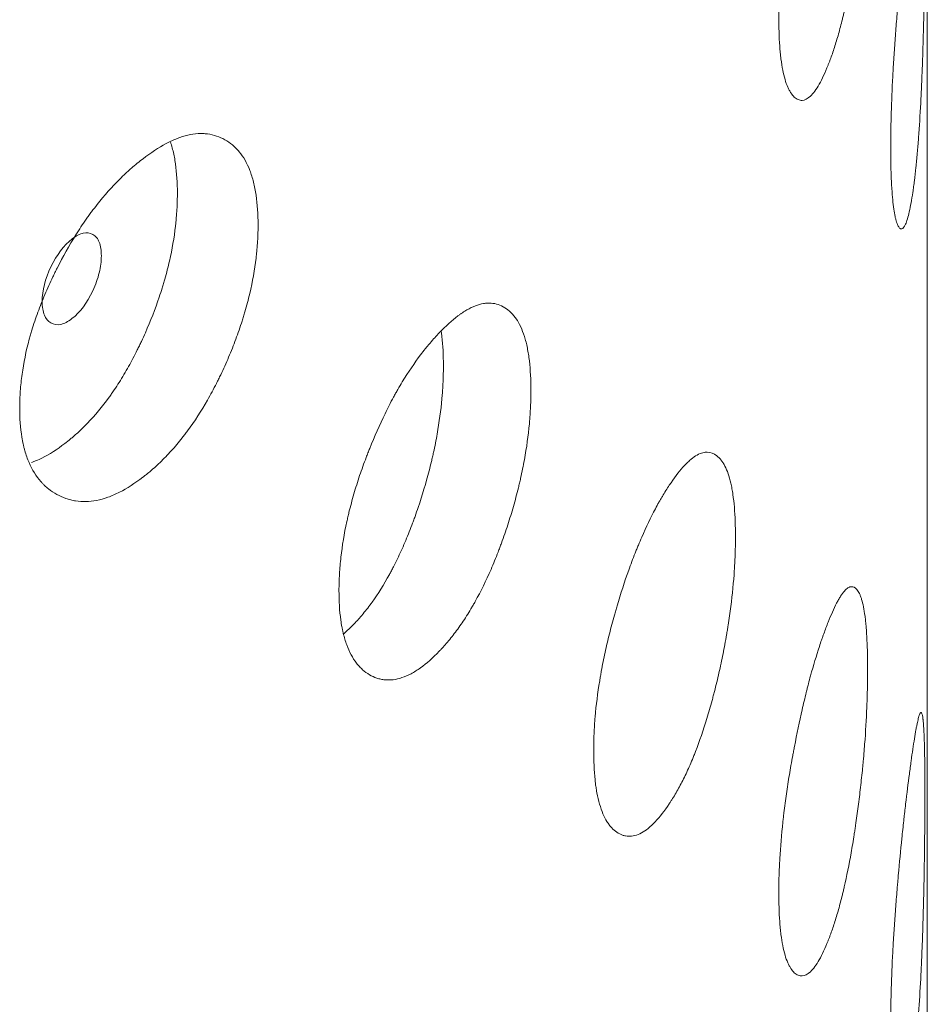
# Model space of a CAD drawing. Header units: millimetres. Extents: x 4 to 1188, y 1 to 840.
# Tile 153 of 197: x 1001.49 to 1004.15, y 219.45 to 222.33. Entities that reach past the tile are written whole.
import ezdxf

# ---------------------------------------------------------------- set-up
doc = ezdxf.new("R2010")
doc.units = ezdxf.units.MM
doc.layers.add('1', color=7, linetype='Continuous')

msp = doc.modelspace()

# ---------------------------------------------------------------- linework, layer by layer
at = {"layer": '1', "color": 154, "linetype": 'Continuous', "lineweight": 13}
msp.add_line((1004.1489, 128.8482), (1004.1489, 243.2743), dxfattribs=at)
for points, knots in [([(1003.9739, 222.9944), (1003.9739, 222.9925), (1003.9739, 222.9905), (1003.9739, 222.9866), (1003.9738, 222.9807), (1003.9737, 222.9668), (1003.9735, 222.9465), (1003.9731, 222.9298), (1003.9727, 222.9171), (1003.9726, 222.9128), (1003.9723, 222.9043), (1003.9722, 222.9), (1003.9708, 222.8612), (1003.9689, 222.8257), (1003.9649, 222.7708), (1003.9634, 222.7523), (1003.9613, 222.7287), (1003.9609, 222.724), (1003.96, 222.7145), (1003.9587, 222.7003), (1003.9572, 222.6862), (1003.9542, 222.658), (1003.9521, 222.6393), (1003.9487, 222.6113), (1003.9475, 222.602), (1003.9451, 222.5835), (1003.9438, 222.5742), (1003.9412, 222.5557), (1003.9399, 222.5465), (1003.9379, 222.5327), (1003.9372, 222.5281), (1003.9358, 222.5189), (1003.9351, 222.5144), (1003.9316, 222.4918), (1003.9286, 222.474), (1003.9194, 222.4219), (1003.9127, 222.3887), (1003.9045, 222.3531), (1003.9036, 222.3492), (1003.9018, 222.3415), (1003.899, 222.33), (1003.8962, 222.3189), (1003.8905, 222.2972), (1003.8866, 222.2834), (1003.8786, 222.2571), (1003.8746, 222.2446), (1003.8684, 222.2267), (1003.8663, 222.2209), (1003.8632, 222.2124), (1003.8621, 222.2096), (1003.86, 222.2041), (1003.8589, 222.2014), (1003.8493, 222.1774), (1003.8407, 222.1588), (1003.8277, 222.1359), (1003.8233, 222.1291), (1003.8146, 222.1172), (1003.8103, 222.1123), (1003.7976, 222.1004), (1003.7873, 222.0953), (1003.7776, 222.096), (1003.7737, 222.0967), (1003.7718, 222.0973), (1003.7662, 222.0997), (1003.7625, 222.1022), (1003.7555, 222.1087), (1003.7522, 222.1127), (1003.7473, 222.12), (1003.7449, 222.124), (1003.7427, 222.1284), (1003.7412, 222.1315), (1003.7404, 222.1331), (1003.7339, 222.1481), (1003.729, 222.1647), (1003.7231, 222.1948), (1003.7209, 222.2084), (1003.7191, 222.2234), (1003.7185, 222.2295), (1003.7181, 222.2326), (1003.7172, 222.2421), (1003.7167, 222.2486), (1003.7143, 222.2817), (1003.7132, 222.3179), (1003.7135, 222.3572), (1003.7138, 222.3732), (1003.7139, 222.3813), (1003.7147, 222.406), (1003.7154, 222.4227), (1003.7183, 222.4739), (1003.7213, 222.5094), (1003.7258, 222.5509), (1003.7263, 222.5555), (1003.7274, 222.5648), (1003.7291, 222.5787), (1003.7308, 222.5926), (1003.7345, 222.6205), (1003.7372, 222.639), (1003.7429, 222.6761), (1003.746, 222.6946), (1003.7508, 222.7225), (1003.7525, 222.7317), (1003.755, 222.7457), (1003.7559, 222.7503), (1003.7576, 222.7596), (1003.7585, 222.7642), (1003.7664, 222.8056), (1003.7739, 222.8413), (1003.7857, 222.8932), (1003.7898, 222.9103), (1003.795, 222.9311), (1003.796, 222.9353), (1003.7981, 222.9435), (1003.7992, 222.9476), (1003.8023, 222.9596), (1003.8044, 222.9675), (1003.815, 223.0063), (1003.8236, 223.0348), (1003.8345, 223.0677), (1003.8377, 223.0773), (1003.841, 223.0867), (1003.8432, 223.0928), (1003.8443, 223.0959), (1003.8497, 223.1108), (1003.854, 223.1221), (1003.8666, 223.1539), (1003.8749, 223.1726), (1003.8839, 223.19), (1003.8849, 223.1919), (1003.8869, 223.1956), (1003.8899, 223.2009), (1003.8966, 223.2121), (1003.9058, 223.2246), (1003.9144, 223.2324), (1003.9202, 223.2354), (1003.9226, 223.2362), (1003.9242, 223.2366), (1003.9249, 223.2367), (1003.9319, 223.2374), (1003.9375, 223.2343), (1003.9452, 223.225), (1003.9476, 223.2212), (1003.9505, 223.2152), (1003.9511, 223.214), (1003.9522, 223.2114), (1003.9538, 223.2073), (1003.9554, 223.2028), (1003.9603, 223.1867), (1003.9636, 223.1704), (1003.9669, 223.1453), (1003.9675, 223.14), (1003.9687, 223.1291), (1003.9692, 223.1234), (1003.9707, 223.1059), (1003.9714, 223.0935), (1003.9733, 223.0543), (1003.9739, 223.0255), (1003.9739, 222.9944)], [0, 0, 0, 0, 0.001953, 0.001953, 0.003906, 0.007813, 0.015625, 0.023438, 0.023438, 0.027344, 0.027344, 0.03125, 0.03125, 0.0625, 0.0625, 0.078125, 0.078125, 0.082031, 0.082031, 0.085938, 0.09375, 0.09375, 0.109375, 0.109375, 0.117188, 0.117188, 0.125, 0.125, 0.132813, 0.132813, 0.136719, 0.136719, 0.140625, 0.140625, 0.15625, 0.15625, 0.1875, 0.1875, 0.191406, 0.191406, 0.195313, 0.203125, 0.203125, 0.21875, 0.21875, 0.234375, 0.234375, 0.242188, 0.242188, 0.246094, 0.246094, 0.25, 0.25, 0.28125, 0.28125, 0.296875, 0.296875, 0.3125, 0.3125, 0.34375, 0.351563, 0.351563, 0.359375, 0.359375, 0.375, 0.375, 0.390625, 0.390625, 0.398438, 0.402344, 0.402344, 0.40625, 0.40625, 0.4375, 0.4375, 0.453125, 0.457031, 0.457031, 0.460938, 0.460938, 0.46875, 0.46875, 0.5, 0.507813, 0.507813, 0.515625, 0.515625, 0.53125, 0.53125, 0.5625, 0.5625, 0.566406, 0.566406, 0.570313, 0.578125, 0.578125, 0.59375, 0.59375, 0.609375, 0.609375, 0.617188, 0.617188, 0.621094, 0.621094, 0.625, 0.625, 0.65625, 0.65625, 0.671875, 0.671875, 0.675781, 0.675781, 0.679688, 0.679688, 0.6875, 0.6875, 0.71875, 0.71875, 0.726563, 0.730469, 0.730469, 0.734375, 0.734375, 0.75, 0.75, 0.78125, 0.78125, 0.785156, 0.785156, 0.789062, 0.796875, 0.8125, 0.828125, 0.835937, 0.839844, 0.839844, 0.84375, 0.84375, 0.875, 0.875, 0.890625, 0.890625, 0.894531, 0.894531, 0.898437, 0.90625, 0.90625, 0.9375, 0.9375, 0.945312, 0.945312, 0.953125, 0.953125, 0.96875, 0.96875, 1, 1, 1, 1]), ([(1004.1418, 222.6281), (1004.1418, 222.6262), (1004.1418, 222.6242), (1004.1418, 222.6203), (1004.1417, 222.6144), (1004.1417, 222.6005), (1004.1417, 222.5802), (1004.1416, 222.5634), (1004.1415, 222.5507), (1004.1415, 222.5465), (1004.1414, 222.5379), (1004.1414, 222.5336), (1004.1411, 222.4948), (1004.1407, 222.4592), (1004.1398, 222.4041), (1004.1395, 222.3854), (1004.139, 222.3618), (1004.1389, 222.357), (1004.1387, 222.3475), (1004.1384, 222.3333), (1004.1381, 222.3191), (1004.1373, 222.2907), (1004.1368, 222.2719), (1004.136, 222.2437), (1004.1356, 222.2344), (1004.135, 222.2157), (1004.1347, 222.2064), (1004.134, 222.1878), (1004.1336, 222.1785), (1004.1331, 222.1645), (1004.1329, 222.1599), (1004.1325, 222.1507), (1004.1323, 222.1461), (1004.1313, 222.1233), (1004.1305, 222.1054), (1004.1277, 222.0529), (1004.1257, 222.0192), (1004.123, 221.9832), (1004.1227, 221.9793), (1004.1221, 221.9714), (1004.1212, 221.9598), (1004.1202, 221.9486), (1004.1183, 221.9266), (1004.1169, 221.9126), (1004.1141, 221.8858), (1004.1126, 221.8731), (1004.1103, 221.8549), (1004.1096, 221.8489), (1004.1084, 221.8403), (1004.108, 221.8374), (1004.1072, 221.8318), (1004.1068, 221.829), (1004.1031, 221.8044), (1004.0996, 221.7854), (1004.0943, 221.7617), (1004.0925, 221.7547), (1004.0888, 221.7423), (1004.0869, 221.7371), (1004.0814, 221.7245), (1004.0768, 221.7188), (1004.0724, 221.7189), (1004.0706, 221.7194), (1004.0697, 221.7199), (1004.0671, 221.722), (1004.0654, 221.7242), (1004.0621, 221.7303), (1004.0605, 221.7341), (1004.0582, 221.7411), (1004.0571, 221.745), (1004.056, 221.7493), (1004.0553, 221.7523), (1004.0549, 221.7539), (1004.0518, 221.7684), (1004.0494, 221.7848), (1004.0464, 221.8145), (1004.0454, 221.828), (1004.0445, 221.8429), (1004.0442, 221.8489), (1004.044, 221.852), (1004.0435, 221.8614), (1004.0433, 221.8679), (1004.0421, 221.9009), (1004.0415, 221.937), (1004.0417, 221.9763), (1004.0418, 221.9923), (1004.0419, 222.0005), (1004.0423, 222.0251), (1004.0426, 222.0419), (1004.0441, 222.0933), (1004.0456, 222.1289), (1004.0478, 222.1707), (1004.0481, 222.1754), (1004.0486, 222.1848), (1004.0494, 222.1988), (1004.0503, 222.2128), (1004.0521, 222.2408), (1004.0534, 222.2595), (1004.0561, 222.297), (1004.0576, 222.3157), (1004.0599, 222.3438), (1004.0607, 222.3532), (1004.0619, 222.3673), (1004.0623, 222.372), (1004.0631, 222.3813), (1004.0635, 222.386), (1004.0673, 222.4278), (1004.0707, 222.464), (1004.0761, 222.5167), (1004.0779, 222.5339), (1004.0802, 222.5551), (1004.0807, 222.5593), (1004.0816, 222.5676), (1004.0821, 222.5718), (1004.0835, 222.584), (1004.0844, 222.592), (1004.089, 222.6314), (1004.0926, 222.6604), (1004.0971, 222.6939), (1004.0984, 222.7037), (1004.0997, 222.7133), (1004.1006, 222.7195), (1004.101, 222.7226), (1004.1032, 222.7379), (1004.1048, 222.7494), (1004.1097, 222.782), (1004.1128, 222.8011), (1004.116, 222.819), (1004.1163, 222.821), (1004.117, 222.8248), (1004.1181, 222.8302), (1004.1204, 222.8418), (1004.1235, 222.8548), (1004.1262, 222.8631), (1004.128, 222.8664), (1004.1287, 222.8673), (1004.1292, 222.8678), (1004.1294, 222.8679), (1004.1315, 222.869), (1004.133, 222.8662), (1004.1351, 222.8573), (1004.1357, 222.8535), (1004.1364, 222.8477), (1004.1366, 222.8465), (1004.1368, 222.844), (1004.1373, 222.84), (1004.1376, 222.8356), (1004.1388, 222.8197), (1004.1396, 222.8035), (1004.1403, 222.7786), (1004.1404, 222.7734), (1004.1407, 222.7625), (1004.1408, 222.7568), (1004.1411, 222.7394), (1004.1413, 222.727), (1004.1416, 222.6879), (1004.1418, 222.6592), (1004.1418, 222.6281)], [0, 0, 0, 0, 0.001953, 0.001953, 0.003906, 0.007813, 0.015625, 0.023438, 0.023438, 0.027344, 0.027344, 0.03125, 0.03125, 0.0625, 0.0625, 0.078125, 0.078125, 0.082031, 0.082031, 0.085938, 0.09375, 0.09375, 0.109375, 0.109375, 0.117188, 0.117188, 0.125, 0.125, 0.132813, 0.132813, 0.136719, 0.136719, 0.140625, 0.140625, 0.15625, 0.15625, 0.1875, 0.1875, 0.191406, 0.191406, 0.195313, 0.203125, 0.203125, 0.21875, 0.21875, 0.234375, 0.234375, 0.242188, 0.242188, 0.246094, 0.246094, 0.25, 0.25, 0.28125, 0.28125, 0.296875, 0.296875, 0.3125, 0.3125, 0.34375, 0.351562, 0.351562, 0.359375, 0.359375, 0.375, 0.375, 0.390625, 0.390625, 0.398437, 0.402344, 0.402344, 0.40625, 0.40625, 0.4375, 0.4375, 0.453125, 0.457031, 0.457031, 0.460937, 0.460937, 0.46875, 0.46875, 0.5, 0.507812, 0.507812, 0.515625, 0.515625, 0.53125, 0.53125, 0.5625, 0.5625, 0.566406, 0.566406, 0.570312, 0.578125, 0.578125, 0.59375, 0.59375, 0.609375, 0.609375, 0.617187, 0.617187, 0.621094, 0.621094, 0.625, 0.625, 0.65625, 0.65625, 0.671875, 0.671875, 0.675781, 0.675781, 0.679687, 0.679687, 0.6875, 0.6875, 0.71875, 0.71875, 0.726562, 0.730469, 0.730469, 0.734375, 0.734375, 0.75, 0.75, 0.78125, 0.78125, 0.785156, 0.785156, 0.789062, 0.796875, 0.8125, 0.828125, 0.835937, 0.839844, 0.839844, 0.84375, 0.84375, 0.875, 0.875, 0.890625, 0.890625, 0.894531, 0.894531, 0.898437, 0.90625, 0.90625, 0.9375, 0.9375, 0.945312, 0.945312, 0.953125, 0.953125, 0.96875, 0.96875, 1, 1, 1, 1]), ([(1002.1866, 221.7311), (1002.1866, 221.7291), (1002.1866, 221.7272), (1002.1866, 221.7232), (1002.1866, 221.7174), (1002.1862, 221.7035), (1002.1854, 221.6833), (1002.1841, 221.6668), (1002.183, 221.6543), (1002.1826, 221.6501), (1002.1817, 221.6417), (1002.1813, 221.6375), (1002.1767, 221.5995), (1002.1706, 221.5649), (1002.1581, 221.5121), (1002.1534, 221.4942), (1002.1469, 221.4718), (1002.1455, 221.4672), (1002.1428, 221.4582), (1002.1385, 221.4447), (1002.1341, 221.4313), (1002.1248, 221.4046), (1002.1182, 221.387), (1002.1077, 221.3608), (1002.104, 221.352), (1002.0967, 221.3347), (1002.0929, 221.326), (1002.0851, 221.3088), (1002.0811, 221.3003), (1002.075, 221.2874), (1002.0729, 221.2832), (1002.0688, 221.2747), (1002.0667, 221.2705), (1002.0561, 221.2497), (1002.0473, 221.2334), (1002.0201, 221.1857), (1002.0008, 221.1557), (1001.9774, 221.124), (1001.9748, 221.1205), (1001.9696, 221.1136), (1001.9617, 221.1034), (1001.9537, 221.0937), (1001.9377, 221.0747), (1001.9269, 221.0627), (1001.9049, 221.0401), (1001.8938, 221.0294), (1001.8769, 221.0144), (1001.8713, 221.0095), (1001.8627, 221.0024), (1001.8599, 221.0001), (1001.8541, 220.9956), (1001.8513, 220.9933), (1001.8256, 220.9737), (1001.8028, 220.959), (1001.7689, 220.9418), (1001.7576, 220.9369), (1001.7351, 220.9289), (1001.7241, 220.9258), (1001.6918, 220.9195), (1001.6662, 220.9188), (1001.642, 220.9236), (1001.6325, 220.926), (1001.6278, 220.9274), (1001.6139, 220.9323), (1001.6051, 220.9363), (1001.5881, 220.9457), (1001.5799, 220.9511), (1001.5682, 220.9605), (1001.5625, 220.9654), (1001.5571, 220.9708), (1001.5535, 220.9746), (1001.5517, 220.9765), (1001.5361, 220.9942), (1001.5244, 221.0128), (1001.5104, 221.0454), (1001.5053, 221.0599), (1001.5011, 221.0756), (1001.4995, 221.082), (1001.4987, 221.0852), (1001.4966, 221.0951), (1001.4953, 221.1018), (1001.4897, 221.1359), (1001.4871, 221.1725), (1001.4879, 221.2117), (1001.4885, 221.2276), (1001.4889, 221.2357), (1001.4906, 221.26), (1001.4923, 221.2764), (1001.4992, 221.3264), (1001.5061, 221.3607), (1001.5169, 221.4003), (1001.5181, 221.4047), (1001.5207, 221.4136), (1001.5246, 221.4268), (1001.5288, 221.44), (1001.5376, 221.4663), (1001.544, 221.4837), (1001.5577, 221.5184), (1001.565, 221.5357), (1001.5767, 221.5615), (1001.5807, 221.57), (1001.5869, 221.5829), (1001.589, 221.5872), (1001.5932, 221.5957), (1001.5953, 221.5999), (1001.6146, 221.638), (1001.6328, 221.6706), (1001.6622, 221.7174), (1001.6723, 221.7327), (1001.6854, 221.7514), (1001.688, 221.755), (1001.6933, 221.7623), (1001.696, 221.766), (1001.7039, 221.7767), (1001.7093, 221.7836), (1001.7362, 221.8178), (1001.7583, 221.8425), (1001.7865, 221.8706), (1001.7951, 221.8788), (1001.8036, 221.8867), (1001.8094, 221.8919), (1001.8122, 221.8944), (1001.8266, 221.907), (1001.838, 221.9163), (1001.8721, 221.9424), (1001.8945, 221.9573), (1001.9196, 221.9705), (1001.9223, 221.972), (1001.9278, 221.9747), (1001.9361, 221.9787), (1001.9549, 221.9867), (1001.981, 221.9949), (1002.0058, 221.9986), (1002.0225, 221.9988), (1002.0296, 221.9984), (1002.0342, 221.9981), (1002.0365, 221.9978), (1002.0571, 221.9951), (1002.0739, 221.9893), (1002.0971, 221.9762), (1002.1045, 221.9711), (1002.1134, 221.9637), (1002.1151, 221.9622), (1002.1185, 221.959), (1002.1236, 221.9541), (1002.1284, 221.9489), (1002.1437, 221.9302), (1002.1541, 221.9122), (1002.1645, 221.8855), (1002.1664, 221.8799), (1002.1701, 221.8684), (1002.1718, 221.8624), (1002.1764, 221.8441), (1002.1789, 221.8313), (1002.1848, 221.7912), (1002.1866, 221.7621), (1002.1866, 221.7311)], [0, 0, 0, 0, 0.001953, 0.001953, 0.003906, 0.007813, 0.015625, 0.023438, 0.023438, 0.027344, 0.027344, 0.03125, 0.03125, 0.0625, 0.0625, 0.078125, 0.078125, 0.082031, 0.082031, 0.085938, 0.09375, 0.09375, 0.109375, 0.109375, 0.117188, 0.117188, 0.125, 0.125, 0.132813, 0.132813, 0.136719, 0.136719, 0.140625, 0.140625, 0.15625, 0.15625, 0.1875, 0.1875, 0.191406, 0.191406, 0.195313, 0.203125, 0.203125, 0.21875, 0.21875, 0.234375, 0.234375, 0.242188, 0.242188, 0.246094, 0.246094, 0.25, 0.25, 0.28125, 0.28125, 0.296875, 0.296875, 0.3125, 0.3125, 0.34375, 0.351563, 0.351563, 0.359375, 0.359375, 0.375, 0.375, 0.390625, 0.390625, 0.398438, 0.402344, 0.402344, 0.40625, 0.40625, 0.4375, 0.4375, 0.453125, 0.457031, 0.457031, 0.460937, 0.460937, 0.46875, 0.46875, 0.5, 0.507812, 0.507812, 0.515625, 0.515625, 0.53125, 0.53125, 0.5625, 0.5625, 0.566406, 0.566406, 0.570312, 0.578125, 0.578125, 0.59375, 0.59375, 0.609375, 0.609375, 0.617187, 0.617187, 0.621094, 0.621094, 0.625, 0.625, 0.65625, 0.65625, 0.671875, 0.671875, 0.675781, 0.675781, 0.679687, 0.679687, 0.6875, 0.6875, 0.71875, 0.71875, 0.726562, 0.730469, 0.730469, 0.734375, 0.734375, 0.75, 0.75, 0.78125, 0.78125, 0.785156, 0.785156, 0.789062, 0.796875, 0.8125, 0.828125, 0.835937, 0.839844, 0.839844, 0.84375, 0.84375, 0.875, 0.875, 0.890625, 0.890625, 0.894531, 0.894531, 0.898437, 0.90625, 0.90625, 0.9375, 0.9375, 0.945312, 0.945312, 0.953125, 0.953125, 0.96875, 0.96875, 1, 1, 1, 1]), ([(1001.9299, 221.9737), (1001.9308, 221.971), (1001.9317, 221.9682), (1001.9343, 221.9597), (1001.9358, 221.9537), (1001.9402, 221.9355), (1001.9426, 221.9228), (1001.9482, 221.8829), (1001.95, 221.8542), (1001.95, 221.8235)], [0, 0, 0, 0, 0.064671, 0.064671, 0.19829, 0.19829, 0.465526, 0.465526, 1, 1, 1, 1]), ([(1001.95, 221.8235), (1001.95, 221.8216), (1001.95, 221.8196), (1001.95, 221.8158), (1001.9499, 221.81), (1001.9496, 221.7963), (1001.9488, 221.7764), (1001.9476, 221.7602), (1001.9465, 221.7478), (1001.9461, 221.7437), (1001.9453, 221.7354), (1001.9449, 221.7312), (1001.9406, 221.6938), (1001.9347, 221.6597), (1001.9228, 221.6076), (1001.9183, 221.5901), (1001.912, 221.5679), (1001.9107, 221.5634), (1001.9081, 221.5545), (1001.904, 221.5412), (1001.8997, 221.5279), (1001.8848, 221.4839), (1001.8712, 221.4493), (1001.8524, 221.4065), (1001.8485, 221.398), (1001.8426, 221.3853), (1001.8406, 221.3811), (1001.8365, 221.3727), (1001.8345, 221.3685), (1001.8242, 221.3477), (1001.8072, 221.3153), (1001.7842, 221.2767), (1001.7673, 221.2509), (1001.7598, 221.24), (1001.7548, 221.2329), (1001.7523, 221.2293), (1001.7294, 221.1977), (1001.7083, 221.1726), (1001.6759, 221.1388), (1001.6621, 221.1255), (1001.6482, 221.1133), (1001.6426, 221.1084), (1001.6398, 221.1061), (1001.6313, 221.0991), (1001.6257, 221.0946), (1001.5975, 221.073), (1001.5751, 221.0587), (1001.5471, 221.0448), (1001.5415, 221.0423), (1001.5331, 221.0388), (1001.5303, 221.0376), (1001.5258, 221.0359), (1001.524, 221.0353), (1001.5223, 221.0347)], [0, 0, 0, 0, 0.006611, 0.006611, 0.013222, 0.026444, 0.052888, 0.079331, 0.079331, 0.092553, 0.092553, 0.105775, 0.105775, 0.211551, 0.211551, 0.264438, 0.264438, 0.27766, 0.27766, 0.290882, 0.317326, 0.317326, 0.423101, 0.423101, 0.449545, 0.449545, 0.462767, 0.462767, 0.475989, 0.475989, 0.528877, 0.581764, 0.608208, 0.62143, 0.62143, 0.634652, 0.634652, 0.740427, 0.740427, 0.793315, 0.806537, 0.806537, 0.819759, 0.819759, 0.846203, 0.846203, 0.951978, 0.951978, 0.978422, 0.978422, 0.991644, 0.991644, 1, 1, 1, 1]), ([(1001.5536, 221.5065), (1001.5536, 221.4904), (1001.5557, 221.4771), (1001.5643, 221.4562), (1001.5706, 221.4486), (1001.5879, 221.4387), (1001.5974, 221.4373), (1001.618, 221.4415), (1001.629, 221.4471), (1001.6651, 221.4749), (1001.6853, 221.5021), (1001.7105, 221.5561), (1001.7167, 221.5736), (1001.723, 221.5992), (1001.7245, 221.6075), (1001.7266, 221.624), (1001.7271, 221.632), (1001.7271, 221.6563), (1001.725, 221.6696), (1001.7188, 221.6853), (1001.7162, 221.6898), (1001.71, 221.6974), (1001.7064, 221.7004), (1001.6937, 221.7077), (1001.6844, 221.709), (1001.6641, 221.7046), (1001.6532, 221.699), (1001.6171, 221.671), (1001.5963, 221.6437), (1001.5624, 221.5727), (1001.5537, 221.5386), (1001.5536, 221.5065)], [0, 0, 0, 0, 0.0625, 0.0625, 0.125, 0.125, 0.1875, 0.1875, 0.25, 0.25, 0.375, 0.375, 0.4375, 0.4375, 0.46875, 0.46875, 0.5, 0.5, 0.5625, 0.5625, 0.59375, 0.59375, 0.625, 0.625, 0.6875, 0.6875, 0.75, 0.75, 0.875, 0.875, 1, 1, 1, 1]), ([(1002.9867, 221.2458), (1002.9867, 221.2438), (1002.9867, 221.2419), (1002.9867, 221.238), (1002.9866, 221.2321), (1002.9864, 221.2182), (1002.9857, 221.198), (1002.9847, 221.1814), (1002.9838, 221.1688), (1002.9835, 221.1645), (1002.9828, 221.1561), (1002.9824, 221.1518), (1002.9789, 221.1135), (1002.9741, 221.0785), (1002.9643, 221.0247), (1002.9606, 221.0066), (1002.9554, 220.9836), (1002.9544, 220.979), (1002.9522, 220.9698), (1002.9489, 220.956), (1002.9453, 220.9422), (1002.938, 220.9149), (1002.9328, 220.8968), (1002.9245, 220.8698), (1002.9217, 220.8608), (1002.9158, 220.8429), (1002.9128, 220.834), (1002.9067, 220.8162), (1002.9035, 220.8073), (1002.8987, 220.7941), (1002.8971, 220.7897), (1002.8938, 220.7809), (1002.8921, 220.7766), (1002.8837, 220.7549), (1002.8768, 220.738), (1002.8552, 220.6884), (1002.8398, 220.6569), (1002.8212, 220.6236), (1002.8191, 220.6199), (1002.8149, 220.6126), (1002.8086, 220.6019), (1002.8023, 220.5915), (1002.7894, 220.5714), (1002.7808, 220.5586), (1002.7632, 220.5344), (1002.7542, 220.5229), (1002.7407, 220.5066), (1002.7361, 220.5013), (1002.7293, 220.4937), (1002.727, 220.4911), (1002.7224, 220.4862), (1002.7201, 220.4837), (1002.6994, 220.4622), (1002.681, 220.4458), (1002.6535, 220.4262), (1002.6444, 220.4205), (1002.6261, 220.4108), (1002.6172, 220.4069), (1002.591, 220.3982), (1002.5701, 220.3956), (1002.5504, 220.3987), (1002.5426, 220.4004), (1002.5388, 220.4015), (1002.5275, 220.4053), (1002.5202, 220.4086), (1002.5063, 220.4168), (1002.4996, 220.4216), (1002.49, 220.4301), (1002.4854, 220.4346), (1002.4809, 220.4397), (1002.4779, 220.4431), (1002.4765, 220.4449), (1002.4637, 220.4614), (1002.4541, 220.4792), (1002.4426, 220.5108), (1002.4384, 220.5249), (1002.4349, 220.5403), (1002.4336, 220.5466), (1002.433, 220.5498), (1002.4312, 220.5594), (1002.4301, 220.5661), (1002.4255, 220.5997), (1002.4234, 220.6362), (1002.424, 220.6754), (1002.4245, 220.6914), (1002.4248, 220.6995), (1002.4263, 220.7239), (1002.4277, 220.7405), (1002.4333, 220.791), (1002.4391, 220.8257), (1002.4479, 220.8662), (1002.4489, 220.8707), (1002.451, 220.8797), (1002.4542, 220.8932), (1002.4577, 220.9067), (1002.4649, 220.9336), (1002.4701, 220.9516), (1002.4814, 220.9873), (1002.4874, 221.0051), (1002.497, 221.0317), (1002.5003, 221.0406), (1002.5053, 221.0539), (1002.507, 221.0583), (1002.5105, 221.0672), (1002.5122, 221.0716), (1002.528, 221.111), (1002.5429, 221.145), (1002.5669, 221.194), (1002.5751, 221.21), (1002.5858, 221.2296), (1002.5879, 221.2335), (1002.5922, 221.2412), (1002.5944, 221.245), (1002.6008, 221.2563), (1002.6052, 221.2636), (1002.6271, 221.2997), (1002.645, 221.3261), (1002.6678, 221.3562), (1002.6747, 221.3651), (1002.6816, 221.3736), (1002.6863, 221.3792), (1002.6886, 221.382), (1002.7002, 221.3955), (1002.7094, 221.4057), (1002.7368, 221.4343), (1002.7548, 221.4508), (1002.7749, 221.4659), (1002.7771, 221.4675), (1002.7815, 221.4707), (1002.7881, 221.4752), (1002.8032, 221.4846), (1002.824, 221.4947), (1002.8438, 221.5002), (1002.8571, 221.5017), (1002.8627, 221.5018), (1002.8664, 221.5018), (1002.8682, 221.5017), (1002.8846, 221.5005), (1002.8978, 221.4958), (1002.9162, 221.4844), (1002.9221, 221.4799), (1002.929, 221.4731), (1002.9304, 221.4717), (1002.9331, 221.4688), (1002.9371, 221.4643), (1002.9409, 221.4594), (1002.9529, 221.4419), (1002.9611, 221.4246), (1002.9693, 221.3986), (1002.9708, 221.3932), (1002.9737, 221.3819), (1002.975, 221.3761), (1002.9786, 221.3581), (1002.9806, 221.3455), (1002.9852, 221.3058), (1002.9867, 221.2769), (1002.9867, 221.2458)], [0, 0, 0, 0, 0.001953, 0.001953, 0.003906, 0.007812, 0.015625, 0.023437, 0.023437, 0.027344, 0.027344, 0.03125, 0.03125, 0.0625, 0.0625, 0.078125, 0.078125, 0.082031, 0.082031, 0.085937, 0.09375, 0.09375, 0.109375, 0.109375, 0.117187, 0.117187, 0.125, 0.125, 0.132812, 0.132812, 0.136719, 0.136719, 0.140625, 0.140625, 0.15625, 0.15625, 0.1875, 0.1875, 0.191406, 0.191406, 0.195312, 0.203125, 0.203125, 0.21875, 0.21875, 0.234375, 0.234375, 0.242187, 0.242187, 0.246094, 0.246094, 0.25, 0.25, 0.28125, 0.28125, 0.296875, 0.296875, 0.3125, 0.3125, 0.34375, 0.351562, 0.351562, 0.359375, 0.359375, 0.375, 0.375, 0.390625, 0.390625, 0.398437, 0.402344, 0.402344, 0.40625, 0.40625, 0.4375, 0.4375, 0.453125, 0.457031, 0.457031, 0.460937, 0.460937, 0.46875, 0.46875, 0.5, 0.507812, 0.507812, 0.515625, 0.515625, 0.53125, 0.53125, 0.5625, 0.5625, 0.566406, 0.566406, 0.570312, 0.578125, 0.578125, 0.59375, 0.59375, 0.609375, 0.609375, 0.617187, 0.617187, 0.621094, 0.621094, 0.625, 0.625, 0.65625, 0.65625, 0.671875, 0.671875, 0.675781, 0.675781, 0.679687, 0.679687, 0.6875, 0.6875, 0.71875, 0.71875, 0.726562, 0.730469, 0.730469, 0.734375, 0.734375, 0.75, 0.75, 0.78125, 0.78125, 0.785156, 0.785156, 0.789062, 0.796875, 0.8125, 0.828125, 0.835937, 0.839844, 0.839844, 0.84375, 0.84375, 0.875, 0.875, 0.890625, 0.890625, 0.894531, 0.894531, 0.898437, 0.90625, 0.90625, 0.9375, 0.9375, 0.945312, 0.945312, 0.953125, 0.953125, 0.96875, 0.96875, 1, 1, 1, 1]), ([(1002.7239, 221.4181), (1002.7246, 221.4134), (1002.7251, 221.4087), (1002.7286, 221.3776), (1002.73, 221.3489), (1002.73, 221.3183)], [0, 0, 0, 0, 0.155049, 0.155049, 1, 1, 1, 1]), ([(1002.73, 221.3183), (1002.73, 221.3163), (1002.73, 221.3144), (1002.73, 221.3105), (1002.7299, 221.3047), (1002.7297, 221.291), (1002.7291, 221.2711), (1002.7281, 221.2548), (1002.7273, 221.2423), (1002.727, 221.2382), (1002.7264, 221.2298), (1002.726, 221.2257), (1002.7226, 221.1879), (1002.718, 221.1534), (1002.7087, 221.1004), (1002.7052, 221.0825), (1002.7002, 221.0599), (1002.6992, 221.0554), (1002.6971, 221.0463), (1002.6939, 221.0326), (1002.6905, 221.0191), (1002.6788, 220.974), (1002.6681, 220.9383), (1002.6532, 220.8943), (1002.6501, 220.8855), (1002.6454, 220.8723), (1002.6438, 220.8679), (1002.6406, 220.8592), (1002.639, 220.8549), (1002.6308, 220.8334), (1002.6173, 220.7997), (1002.5991, 220.7595), (1002.5856, 220.7324), (1002.5797, 220.721), (1002.5757, 220.7135), (1002.5736, 220.7098), (1002.5554, 220.6765), (1002.5386, 220.6498), (1002.5125, 220.6137), (1002.5015, 220.5994), (1002.4903, 220.5862), (1002.4858, 220.5809), (1002.4835, 220.5783), (1002.4767, 220.5707), (1002.4722, 220.5658), (1002.4577, 220.5508), (1002.4478, 220.5413), (1002.4379, 220.5327)], [0, 0, 0, 0, 0.007312, 0.007312, 0.014623, 0.029247, 0.058493, 0.08774, 0.08774, 0.102363, 0.102363, 0.116986, 0.116986, 0.233973, 0.233973, 0.292466, 0.292466, 0.307089, 0.307089, 0.321713, 0.350959, 0.350959, 0.467946, 0.467946, 0.497192, 0.497192, 0.511816, 0.511816, 0.526439, 0.526439, 0.584932, 0.643425, 0.672672, 0.687295, 0.687295, 0.701919, 0.701919, 0.818905, 0.818905, 0.877398, 0.892022, 0.892022, 0.906645, 0.906645, 0.935891, 0.935891, 1, 1, 1, 1]), ([(1003.5863, 220.8171), (1003.5863, 220.8151), (1003.5863, 220.8132), (1003.5863, 220.8093), (1003.5863, 220.8034), (1003.5861, 220.7895), (1003.5856, 220.7692), (1003.5849, 220.7525), (1003.5843, 220.7399), (1003.5841, 220.7356), (1003.5836, 220.7271), (1003.5833, 220.7228), (1003.5808, 220.6842), (1003.5774, 220.6489), (1003.5705, 220.5945), (1003.5679, 220.5761), (1003.5642, 220.5528), (1003.5635, 220.5481), (1003.5619, 220.5387), (1003.5595, 220.5247), (1003.557, 220.5107), (1003.5518, 220.4828), (1003.5481, 220.4644), (1003.5422, 220.4368), (1003.5402, 220.4276), (1003.536, 220.4093), (1003.5339, 220.4002), (1003.5295, 220.382), (1003.5272, 220.3729), (1003.5237, 220.3593), (1003.5226, 220.3548), (1003.5202, 220.3458), (1003.519, 220.3413), (1003.513, 220.3191), (1003.508, 220.3017), (1003.4924, 220.2506), (1003.4813, 220.2181), (1003.4677, 220.1834), (1003.4662, 220.1796), (1003.4632, 220.172), (1003.4586, 220.1608), (1003.454, 220.15), (1003.4446, 220.129), (1003.4383, 220.1156), (1003.4254, 220.0901), (1003.4188, 220.078), (1003.4089, 220.0608), (1003.4055, 220.0552), (1003.4004, 220.047), (1003.3987, 220.0444), (1003.3954, 220.0391), (1003.3937, 220.0365), (1003.3784, 220.0135), (1003.3647, 219.9958), (1003.3443, 219.9742), (1003.3375, 219.9679), (1003.3238, 219.9569), (1003.3172, 219.9524), (1003.2975, 219.9418), (1003.2818, 219.9378), (1003.2669, 219.9395), (1003.261, 219.9406), (1003.2581, 219.9414), (1003.2496, 219.9444), (1003.2441, 219.9472), (1003.2335, 219.9544), (1003.2284, 219.9588), (1003.2212, 219.9666), (1003.2176, 219.9708), (1003.2142, 219.9755), (1003.212, 219.9787), (1003.2108, 219.9804), (1003.2011, 219.996), (1003.1938, 220.0131), (1003.185, 220.0438), (1003.1817, 220.0577), (1003.1791, 220.0728), (1003.1781, 220.079), (1003.1776, 220.0822), (1003.1762, 220.0917), (1003.1754, 220.0982), (1003.1719, 220.1316), (1003.1703, 220.1679), (1003.1708, 220.2072), (1003.1711, 220.2231), (1003.1714, 220.2313), (1003.1725, 220.2558), (1003.1735, 220.2725), (1003.1779, 220.3234), (1003.1823, 220.3585), (1003.189, 220.3996), (1003.1898, 220.4042), (1003.1914, 220.4134), (1003.1938, 220.4271), (1003.1965, 220.4409), (1003.202, 220.4683), (1003.206, 220.4866), (1003.2146, 220.5231), (1003.2192, 220.5414), (1003.2265, 220.5687), (1003.2289, 220.5778), (1003.2328, 220.5914), (1003.2341, 220.596), (1003.2367, 220.6051), (1003.238, 220.6096), (1003.25, 220.6502), (1003.2613, 220.6852), (1003.2793, 220.7359), (1003.2856, 220.7525), (1003.2936, 220.7729), (1003.2952, 220.7769), (1003.2984, 220.7849), (1003.3, 220.7888), (1003.3049, 220.8006), (1003.3081, 220.8083), (1003.3245, 220.8459), (1003.3379, 220.8736), (1003.3549, 220.9053), (1003.36, 220.9146), (1003.3652, 220.9236), (1003.3686, 220.9295), (1003.3704, 220.9325), (1003.3789, 220.9469), (1003.3857, 220.9577), (1003.406, 220.9882), (1003.4193, 221.006), (1003.434, 221.0225), (1003.4356, 221.0243), (1003.4388, 221.0277), (1003.4437, 221.0327), (1003.4547, 221.0432), (1003.4698, 221.0547), (1003.4841, 221.0616), (1003.4938, 221.064), (1003.4978, 221.0645), (1003.5005, 221.0647), (1003.5018, 221.0648), (1003.5136, 221.0647), (1003.5231, 221.061), (1003.5363, 221.0509), (1003.5405, 221.0467), (1003.5454, 221.0404), (1003.5464, 221.0391), (1003.5483, 221.0364), (1003.5512, 221.0322), (1003.5539, 221.0275), (1003.5625, 221.0108), (1003.5682, 220.9942), (1003.574, 220.9687), (1003.5751, 220.9634), (1003.5771, 220.9523), (1003.5781, 220.9466), (1003.5806, 220.9289), (1003.582, 220.9164), (1003.5853, 220.877), (1003.5863, 220.8482), (1003.5863, 220.8171)], [0, 0, 0, 0, 0.001953, 0.001953, 0.003906, 0.007813, 0.015625, 0.023438, 0.023438, 0.027344, 0.027344, 0.03125, 0.03125, 0.0625, 0.0625, 0.078125, 0.078125, 0.082031, 0.082031, 0.085938, 0.09375, 0.09375, 0.109375, 0.109375, 0.117188, 0.117188, 0.125, 0.125, 0.132813, 0.132813, 0.136719, 0.136719, 0.140625, 0.140625, 0.15625, 0.15625, 0.1875, 0.1875, 0.191406, 0.191406, 0.195313, 0.203125, 0.203125, 0.21875, 0.21875, 0.234375, 0.234375, 0.242188, 0.242188, 0.246094, 0.246094, 0.25, 0.25, 0.28125, 0.28125, 0.296875, 0.296875, 0.3125, 0.3125, 0.34375, 0.351563, 0.351563, 0.359375, 0.359375, 0.375, 0.375, 0.390625, 0.390625, 0.398438, 0.402344, 0.402344, 0.40625, 0.40625, 0.4375, 0.4375, 0.453125, 0.457031, 0.457031, 0.460938, 0.460938, 0.46875, 0.46875, 0.5, 0.507813, 0.507813, 0.515625, 0.515625, 0.53125, 0.53125, 0.5625, 0.5625, 0.566406, 0.566406, 0.570313, 0.578125, 0.578125, 0.59375, 0.59375, 0.609375, 0.609375, 0.617188, 0.617188, 0.621094, 0.621094, 0.625, 0.625, 0.65625, 0.65625, 0.671875, 0.671875, 0.675781, 0.675781, 0.679688, 0.679688, 0.6875, 0.6875, 0.71875, 0.71875, 0.726563, 0.730469, 0.730469, 0.734375, 0.734375, 0.75, 0.75, 0.78125, 0.78125, 0.785156, 0.785156, 0.789063, 0.796875, 0.8125, 0.828125, 0.835938, 0.839844, 0.839844, 0.84375, 0.84375, 0.875, 0.875, 0.890625, 0.890625, 0.894531, 0.894531, 0.898438, 0.90625, 0.90625, 0.9375, 0.9375, 0.945313, 0.945313, 0.953125, 0.953125, 0.96875, 0.96875, 1, 1, 1, 1]), ([(1003.9739, 220.4283), (1003.9739, 220.4264), (1003.9739, 220.4244), (1003.9739, 220.4205), (1003.9738, 220.4146), (1003.9737, 220.4007), (1003.9735, 220.3804), (1003.9731, 220.3637), (1003.9727, 220.351), (1003.9726, 220.3467), (1003.9723, 220.3382), (1003.9722, 220.3339), (1003.9708, 220.2951), (1003.9689, 220.2596), (1003.9649, 220.2047), (1003.9634, 220.1861), (1003.9613, 220.1626), (1003.9609, 220.1578), (1003.96, 220.1484), (1003.9587, 220.1342), (1003.9572, 220.1201), (1003.9542, 220.0919), (1003.9521, 220.0731), (1003.9487, 220.0452), (1003.9475, 220.0359), (1003.9451, 220.0173), (1003.9438, 220.0081), (1003.9412, 219.9896), (1003.9399, 219.9804), (1003.9379, 219.9665), (1003.9372, 219.962), (1003.9358, 219.9528), (1003.9351, 219.9483), (1003.9316, 219.9257), (1003.9286, 219.9079), (1003.9194, 219.8558), (1003.9127, 219.8226), (1003.9045, 219.787), (1003.9036, 219.7831), (1003.9018, 219.7753), (1003.899, 219.7638), (1003.8962, 219.7528), (1003.8905, 219.7311), (1003.8866, 219.7173), (1003.8786, 219.691), (1003.8746, 219.6785), (1003.8684, 219.6606), (1003.8663, 219.6548), (1003.8632, 219.6463), (1003.8621, 219.6435), (1003.86, 219.638), (1003.8589, 219.6352), (1003.8493, 219.6112), (1003.8407, 219.5927), (1003.8277, 219.5698), (1003.8233, 219.5629), (1003.8146, 219.5511), (1003.8103, 219.5461), (1003.7976, 219.5342), (1003.7873, 219.5292), (1003.7776, 219.5298), (1003.7737, 219.5306), (1003.7718, 219.5312), (1003.7662, 219.5336), (1003.7625, 219.5361), (1003.7555, 219.5426), (1003.7522, 219.5466), (1003.7473, 219.5539), (1003.7449, 219.5578), (1003.7427, 219.5623), (1003.7412, 219.5654), (1003.7404, 219.567), (1003.7339, 219.582), (1003.729, 219.5986), (1003.7231, 219.6287), (1003.7209, 219.6423), (1003.7191, 219.6573), (1003.7185, 219.6634), (1003.7181, 219.6665), (1003.7172, 219.676), (1003.7167, 219.6825), (1003.7143, 219.7156), (1003.7132, 219.7517), (1003.7135, 219.7911), (1003.7138, 219.8071), (1003.7139, 219.8152), (1003.7147, 219.8398), (1003.7154, 219.8566), (1003.7183, 219.9078), (1003.7213, 219.9432), (1003.7258, 219.9848), (1003.7263, 219.9894), (1003.7274, 219.9987), (1003.7291, 220.0126), (1003.7308, 220.0265), (1003.7345, 220.0543), (1003.7372, 220.0729), (1003.7429, 220.11), (1003.746, 220.1285), (1003.7508, 220.1563), (1003.7525, 220.1656), (1003.755, 220.1795), (1003.7559, 220.1842), (1003.7576, 220.1934), (1003.7585, 220.198), (1003.7664, 220.2394), (1003.7739, 220.2752), (1003.7857, 220.3271), (1003.7898, 220.3441), (1003.795, 220.365), (1003.796, 220.3692), (1003.7981, 220.3774), (1003.7992, 220.3814), (1003.8023, 220.3935), (1003.8044, 220.4014), (1003.815, 220.4401), (1003.8236, 220.4687), (1003.8345, 220.5015), (1003.8377, 220.5112), (1003.841, 220.5205), (1003.8432, 220.5267), (1003.8443, 220.5297), (1003.8497, 220.5447), (1003.854, 220.556), (1003.8666, 220.5878), (1003.8749, 220.6065), (1003.8839, 220.6239), (1003.8849, 220.6258), (1003.8869, 220.6295), (1003.8899, 220.6348), (1003.8966, 220.646), (1003.9058, 220.6585), (1003.9144, 220.6663), (1003.9202, 220.6693), (1003.9226, 220.6701), (1003.9242, 220.6705), (1003.9249, 220.6706), (1003.9319, 220.6713), (1003.9375, 220.6682), (1003.9452, 220.6589), (1003.9476, 220.655), (1003.9505, 220.6491), (1003.9511, 220.6478), (1003.9522, 220.6452), (1003.9538, 220.6412), (1003.9554, 220.6367), (1003.9603, 220.6205), (1003.9636, 220.6042), (1003.9669, 220.5792), (1003.9675, 220.5739), (1003.9687, 220.5629), (1003.9692, 220.5573), (1003.9707, 220.5397), (1003.9714, 220.5273), (1003.9733, 220.4881), (1003.9739, 220.4594), (1003.9739, 220.4283)], [0, 0, 0, 0, 0.001953, 0.001953, 0.003906, 0.007812, 0.015625, 0.023437, 0.023437, 0.027344, 0.027344, 0.03125, 0.03125, 0.0625, 0.0625, 0.078125, 0.078125, 0.082031, 0.082031, 0.085937, 0.09375, 0.09375, 0.109375, 0.109375, 0.117188, 0.117188, 0.125, 0.125, 0.132813, 0.132813, 0.136719, 0.136719, 0.140625, 0.140625, 0.15625, 0.15625, 0.1875, 0.1875, 0.191406, 0.191406, 0.195312, 0.203125, 0.203125, 0.21875, 0.21875, 0.234375, 0.234375, 0.242188, 0.242188, 0.246094, 0.246094, 0.25, 0.25, 0.28125, 0.28125, 0.296875, 0.296875, 0.3125, 0.3125, 0.34375, 0.351563, 0.351563, 0.359375, 0.359375, 0.375, 0.375, 0.390625, 0.390625, 0.398438, 0.402344, 0.402344, 0.40625, 0.40625, 0.4375, 0.4375, 0.453125, 0.457031, 0.457031, 0.460938, 0.460938, 0.46875, 0.46875, 0.5, 0.507813, 0.507813, 0.515625, 0.515625, 0.53125, 0.53125, 0.5625, 0.5625, 0.566406, 0.566406, 0.570313, 0.578125, 0.578125, 0.59375, 0.59375, 0.609375, 0.609375, 0.617188, 0.617188, 0.621094, 0.621094, 0.625, 0.625, 0.65625, 0.65625, 0.671875, 0.671875, 0.675781, 0.675781, 0.679688, 0.679688, 0.6875, 0.6875, 0.71875, 0.71875, 0.726563, 0.730469, 0.730469, 0.734375, 0.734375, 0.75, 0.75, 0.78125, 0.78125, 0.785156, 0.785156, 0.789063, 0.796875, 0.8125, 0.828125, 0.835938, 0.839844, 0.839844, 0.84375, 0.84375, 0.875, 0.875, 0.890625, 0.890625, 0.894531, 0.894531, 0.898438, 0.90625, 0.90625, 0.9375, 0.9375, 0.945313, 0.945313, 0.953125, 0.953125, 0.96875, 0.96875, 1, 1, 1, 1]), ([(1004.1418, 220.062), (1004.1418, 220.06), (1004.1418, 220.0581), (1004.1418, 220.0542), (1004.1417, 220.0483), (1004.1417, 220.0343), (1004.1417, 220.014), (1004.1416, 219.9973), (1004.1415, 219.9846), (1004.1415, 219.9803), (1004.1414, 219.9718), (1004.1414, 219.9675), (1004.1411, 219.9286), (1004.1407, 219.893), (1004.1398, 219.8379), (1004.1395, 219.8193), (1004.139, 219.7956), (1004.1389, 219.7909), (1004.1387, 219.7814), (1004.1384, 219.7671), (1004.1381, 219.7529), (1004.1373, 219.7246), (1004.1368, 219.7057), (1004.136, 219.6776), (1004.1356, 219.6683), (1004.135, 219.6496), (1004.1347, 219.6402), (1004.134, 219.6216), (1004.1336, 219.6123), (1004.1331, 219.5984), (1004.1329, 219.5938), (1004.1325, 219.5846), (1004.1323, 219.58), (1004.1313, 219.5572), (1004.1305, 219.5393), (1004.1277, 219.4867), (1004.1257, 219.4531), (1004.123, 219.4171), (1004.1227, 219.4131), (1004.1221, 219.4053), (1004.1212, 219.3937), (1004.1202, 219.3824), (1004.1183, 219.3604), (1004.1169, 219.3464), (1004.1141, 219.3197), (1004.1126, 219.307), (1004.1103, 219.2887), (1004.1096, 219.2828), (1004.1084, 219.2741), (1004.108, 219.2713), (1004.1072, 219.2656), (1004.1068, 219.2629), (1004.1031, 219.2383), (1004.0996, 219.2193), (1004.0943, 219.1956), (1004.0925, 219.1885), (1004.0888, 219.1762), (1004.0869, 219.171), (1004.0814, 219.1583), (1004.0768, 219.1527), (1004.0724, 219.1528), (1004.0706, 219.1533), (1004.0697, 219.1538), (1004.0671, 219.1558), (1004.0654, 219.1581), (1004.0621, 219.1642), (1004.0605, 219.168), (1004.0582, 219.175), (1004.0571, 219.1788), (1004.056, 219.1832), (1004.0553, 219.1862), (1004.0549, 219.1877), (1004.0518, 219.2023), (1004.0494, 219.2186), (1004.0464, 219.2484), (1004.0454, 219.2619), (1004.0445, 219.2767), (1004.0442, 219.2828), (1004.044, 219.2859), (1004.0435, 219.2953), (1004.0433, 219.3017), (1004.0421, 219.3347), (1004.0415, 219.3708), (1004.0417, 219.4102), (1004.0418, 219.4262), (1004.0419, 219.4343), (1004.0423, 219.459), (1004.0426, 219.4758), (1004.0441, 219.5272), (1004.0456, 219.5628), (1004.0478, 219.6046), (1004.0481, 219.6093), (1004.0486, 219.6186), (1004.0494, 219.6326), (1004.0503, 219.6467), (1004.0521, 219.6747), (1004.0534, 219.6934), (1004.0561, 219.7308), (1004.0576, 219.7496), (1004.0599, 219.7777), (1004.0607, 219.7871), (1004.0619, 219.8011), (1004.0623, 219.8058), (1004.0631, 219.8152), (1004.0635, 219.8198), (1004.0673, 219.8617), (1004.0707, 219.8979), (1004.0761, 219.9505), (1004.0779, 219.9678), (1004.0802, 219.989), (1004.0807, 219.9932), (1004.0816, 220.0015), (1004.0821, 220.0056), (1004.0835, 220.0179), (1004.0844, 220.0259), (1004.089, 220.0652), (1004.0926, 220.0943), (1004.0971, 220.1278), (1004.0984, 220.1376), (1004.0997, 220.1471), (1004.1006, 220.1534), (1004.101, 220.1565), (1004.1032, 220.1718), (1004.1048, 220.1833), (1004.1097, 220.2158), (1004.1128, 220.235), (1004.116, 220.2529), (1004.1163, 220.2549), (1004.117, 220.2586), (1004.1181, 220.2641), (1004.1204, 220.2757), (1004.1235, 220.2886), (1004.1262, 220.2969), (1004.128, 220.3003), (1004.1287, 220.3011), (1004.1292, 220.3016), (1004.1294, 220.3018), (1004.1315, 220.3029), (1004.133, 220.3001), (1004.1351, 220.2912), (1004.1357, 220.2874), (1004.1364, 220.2816), (1004.1366, 220.2804), (1004.1368, 220.2778), (1004.1373, 220.2739), (1004.1376, 220.2694), (1004.1388, 220.2536), (1004.1396, 220.2374), (1004.1403, 220.2125), (1004.1404, 220.2073), (1004.1407, 220.1964), (1004.1408, 220.1907), (1004.1411, 220.1732), (1004.1413, 220.1609), (1004.1416, 220.1218), (1004.1418, 220.0931), (1004.1418, 220.062)], [0, 0, 0, 0, 0.001953, 0.001953, 0.003906, 0.007813, 0.015625, 0.023438, 0.023438, 0.027344, 0.027344, 0.03125, 0.03125, 0.0625, 0.0625, 0.078125, 0.078125, 0.082031, 0.082031, 0.085938, 0.09375, 0.09375, 0.109375, 0.109375, 0.117187, 0.117187, 0.125, 0.125, 0.132812, 0.132812, 0.136719, 0.136719, 0.140625, 0.140625, 0.15625, 0.15625, 0.1875, 0.1875, 0.191406, 0.191406, 0.195312, 0.203125, 0.203125, 0.21875, 0.21875, 0.234375, 0.234375, 0.242187, 0.242187, 0.246094, 0.246094, 0.25, 0.25, 0.28125, 0.28125, 0.296875, 0.296875, 0.3125, 0.3125, 0.34375, 0.351562, 0.351562, 0.359375, 0.359375, 0.375, 0.375, 0.390625, 0.390625, 0.398437, 0.402344, 0.402344, 0.40625, 0.40625, 0.4375, 0.4375, 0.453125, 0.457031, 0.457031, 0.460937, 0.460937, 0.46875, 0.46875, 0.5, 0.507812, 0.507812, 0.515625, 0.515625, 0.53125, 0.53125, 0.5625, 0.5625, 0.566406, 0.566406, 0.570312, 0.578125, 0.578125, 0.59375, 0.59375, 0.609375, 0.609375, 0.617187, 0.617187, 0.621094, 0.621094, 0.625, 0.625, 0.65625, 0.65625, 0.671875, 0.671875, 0.675781, 0.675781, 0.679688, 0.679688, 0.6875, 0.6875, 0.71875, 0.71875, 0.726563, 0.730469, 0.730469, 0.734375, 0.734375, 0.75, 0.75, 0.78125, 0.78125, 0.785156, 0.785156, 0.789063, 0.796875, 0.8125, 0.828125, 0.835938, 0.839844, 0.839844, 0.84375, 0.84375, 0.875, 0.875, 0.890625, 0.890625, 0.894531, 0.894531, 0.898438, 0.90625, 0.90625, 0.9375, 0.9375, 0.945313, 0.945313, 0.953125, 0.953125, 0.96875, 0.96875, 1, 1, 1, 1])]:
    msp.add_open_spline(points, degree=3, knots=knots, dxfattribs=at)

doc.saveas('drawing.dxf')
